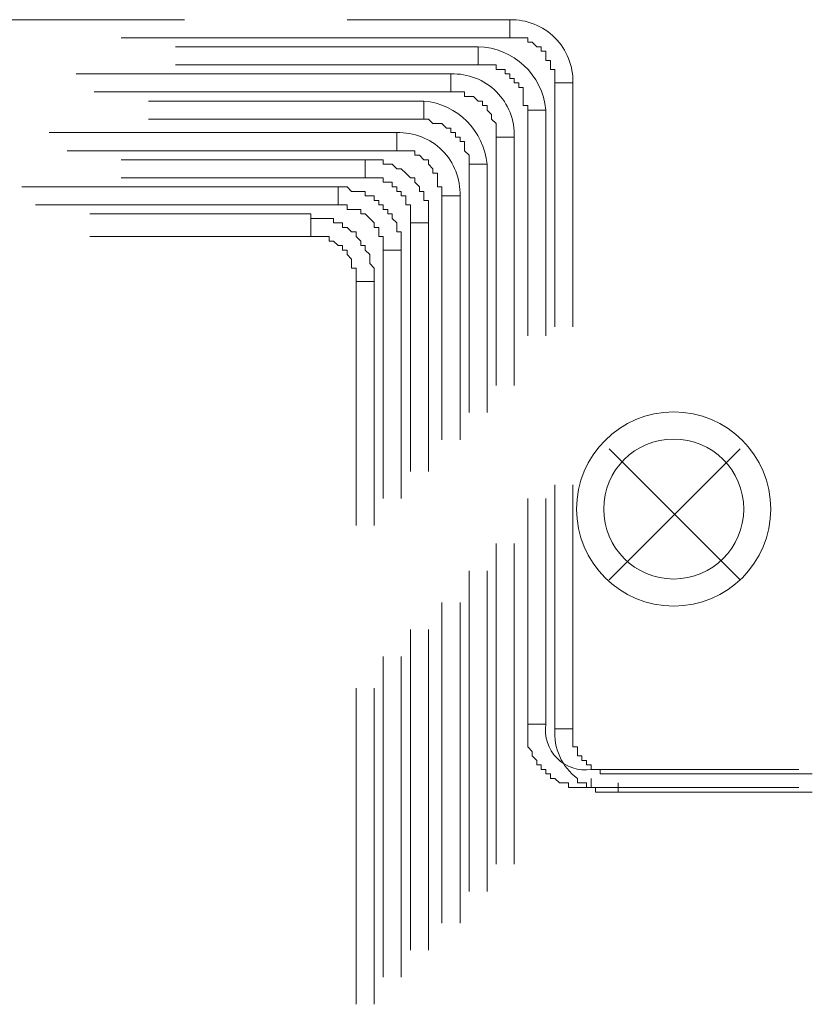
# Model space of a CAD drawing. Header units: millimetres. Extents: x 413 to 305578, y 115 to 38116.
# Tile 119 of 194: x 63409 to 64107, y 15706 to 16573. Entities that reach past the tile are written whole.
import ezdxf

# ---------------------------------------------------------------- set-up
doc = ezdxf.new("R2010")
doc.units = ezdxf.units.MM
doc.layers.add('PDF _PD-Lighting', color=7, linetype='Continuous', true_color=0xb80000)
doc.layers.add('PDF$_59-60$-$Floor$Plan$-$В_Этаж$01_Сводный$A-DETL-MBND', color=7, linetype='Continuous', true_color=0xdd3700)

msp = doc.modelspace()

# ---------------------------------------------------------------- linework, layer by layer
at = {"layer": 'PDF _PD-Lighting', "lineweight": 0}
for points in [[(64043.28, 16080.27), (63927.93, 16195.62)], [(64043.28, 16195.62), (63927.93, 16080.27)]]:
    msp.add_lwpolyline(points, dxfattribs=at)
for radius in [85.52, 61.65]:
    msp.add_circle((63984.86, 16142.58), radius, dxfattribs=at)
at = {"layer": 'PDF$_59-60$-$Floor$Plan$-$В_Этаж$01_Сводный$A-DETL-MBND', "color": 5, "lineweight": 0}
for points in [[(63554.05, 16573.48), (63271.65, 16573.48)], [(63498.37, 16557.57), (63840.43, 16557.57), (63840.43, 16573.48), (63697.24, 16573.48)], [(63474.5, 16509.84), (63788.72, 16509.84), (63788.72, 16525.75), (63458.59, 16525.75)], [(63896.11, 16303.01), (63896.11, 16517.79), (63880.2, 16517.79), (63880.2, 16303.01)], [(63450.64, 16458.13), (63740.99, 16458.13), (63740.99, 16474.04), (63434.73, 16474.04)], [(63844.41, 16251.3), (63844.41, 16470.06), (63828.5, 16470.06), (63828.5, 16251.3)], [(63422.8, 16410.4), (63689.29, 16410.4), (63689.29, 16426.31), (63410.86, 16426.31)], [(63796.68, 16203.57), (63796.68, 16418.36), (63780.77, 16418.36), (63780.77, 16203.57)], [(63744.97, 16151.87), (63744.97, 16370.63), (63729.06, 16370.63), (63729.06, 16151.87)], [(64106.92, 15909.24), (63935.89, 15909.24), (63931.91, 15909.24), (63927.93, 15909.24), (63923.96, 15909.24), (63919.98, 15909.24), (63919.98, 15913.22), (63916, 15913.22), (63912.02, 15913.22), (63912.02, 15917.2), (63908.05, 15917.2), (63908.05, 15921.18), (63904.07, 15921.18), (63904.07, 15925.15), (63900.09, 15925.15), (63900.09, 15929.13), (63900.09, 15933.11), (63896.11, 15933.11), (63896.11, 15937.09), (63896.11, 15941.06), (63896.11, 15945.04), (63896.11, 15949.02), (63896.11, 16163.8)], [(63828.5, 16112.09), (63828.5, 15829.69)], [(63844.41, 15829.69), (63844.41, 16112.09)], [(63780.77, 16060.39), (63780.77, 15777.99)], [(63796.68, 15777.99), (63796.68, 16060.39)], [(63729.06, 16012.66), (63729.06, 15730.26)], [(63744.97, 15730.26), (63744.97, 16012.66)]]:
    msp.add_lwpolyline(points, dxfattribs=at)
for points in [[(63840.43, 16573.48), (63840.43, 16557.57), (63844.41, 16557.57), (63848.38, 16557.57), (63852.36, 16557.57), (63856.34, 16557.57), (63856.34, 16553.59), (63860.32, 16553.59), (63864.29, 16549.61), (63868.27, 16549.61), (63868.27, 16545.64), (63872.25, 16545.64), (63872.25, 16541.66), (63872.25, 16537.68), (63876.23, 16537.68), (63876.23, 16533.7), (63876.23, 16529.73), (63880.2, 16529.73), (63880.2, 16525.75), (63880.2, 16521.77), (63880.2, 16517.79), (63896.11, 16517.79, 0.428571)], [(63788.72, 16525.75), (63788.72, 16509.84), (63792.7, 16509.84), (63796.68, 16509.84), (63800.65, 16509.84), (63800.65, 16505.86), (63804.63, 16505.86), (63808.61, 16505.86), (63812.59, 16501.88), (63816.56, 16501.88), (63816.56, 16497.91), (63820.54, 16497.91), (63820.54, 16493.93), (63824.52, 16489.95), (63824.52, 16485.97), (63828.5, 16482), (63828.5, 16478.02), (63828.5, 16474.04), (63828.5, 16470.06), (63844.41, 16470.06, 0.43607)], [(63740.99, 16474.04), (63740.99, 16458.13), (63744.97, 16458.13), (63748.95, 16458.13), (63752.93, 16458.13), (63756.9, 16458.13), (63756.9, 16454.15), (63760.88, 16454.15), (63764.86, 16450.18), (63768.84, 16450.18), (63768.84, 16446.2), (63772.81, 16442.22), (63772.81, 16438.24), (63776.79, 16438.24), (63776.79, 16434.27), (63776.79, 16430.29), (63776.79, 16426.31), (63780.77, 16426.31), (63780.77, 16422.33), (63780.77, 16418.36), (63796.68, 16418.36, 0.43607)]]:
    msp.add_lwpolyline(points, format="xyb", close=True, dxfattribs=at)
at = {"layer": 'PDF$_59-60$-$Floor$Plan$-$В_Этаж$01_Сводный$A-DETL-MBND', "color": 1, "lineweight": 0}
for points in [[(63546.1, 16533.7), (63812.59, 16533.7), (63812.59, 16549.61), (63546.1, 16549.61)], [(63522.23, 16485.97), (63764.86, 16485.97), (63764.86, 16501.88), (63522.23, 16501.88)], [(63872.25, 16295.06), (63872.25, 16493.93), (63856.34, 16493.93), (63856.34, 16295.06)], [(63498.37, 16434.27), (63713.15, 16434.27), (63713.15, 16450.18), (63498.37, 16450.18)], [(63820.54, 16227.44), (63820.54, 16446.2), (63804.63, 16446.2), (63804.63, 16227.44)], [(63470.53, 16382.56), (63665.42, 16382.56), (63665.42, 16402.45), (63470.53, 16402.45)], [(63768.84, 16175.73), (63768.84, 16394.49), (63752.93, 16394.49), (63752.93, 16175.73)], [(63721.11, 16128), (63721.11, 16342.79), (63705.2, 16342.79), (63705.2, 16128)], [(63856.34, 16151.87), (63856.34, 15953), (63872.25, 15953), (63872.25, 16151.87)], [(63804.63, 16088.23), (63804.63, 15805.83)], [(63820.54, 15805.83), (63820.54, 16088.23)], [(63752.93, 16036.52), (63752.93, 15754.12)], [(63768.84, 15754.12), (63768.84, 16036.52)], [(63705.2, 15984.81), (63705.2, 15706.39)], [(63721.11, 15706.39), (63721.11, 15984.81)]]:
    msp.add_lwpolyline(points, dxfattribs=at)
for points in [[(63812.59, 16549.61), (63812.59, 16533.7), (63816.56, 16533.7), (63820.54, 16533.7), (63824.52, 16533.7), (63828.5, 16533.7), (63828.5, 16529.73), (63832.47, 16529.73), (63836.45, 16529.73), (63836.45, 16525.75), (63840.43, 16525.75), (63840.43, 16521.77), (63844.41, 16521.77), (63844.41, 16517.79), (63848.38, 16517.79), (63848.38, 16513.82), (63852.36, 16513.82), (63852.36, 16509.84), (63852.36, 16505.86), (63852.36, 16501.88), (63852.36, 16497.91), (63856.34, 16497.91), (63856.34, 16493.93), (63872.25, 16493.93, 0.380199)], [(63764.86, 16501.88), (63764.86, 16485.97), (63768.84, 16485.97), (63772.81, 16482), (63776.79, 16482), (63780.77, 16482), (63784.74, 16478.02), (63788.72, 16478.02), (63788.72, 16474.04), (63792.7, 16474.04), (63792.7, 16470.06), (63796.68, 16470.06), (63796.68, 16466.09), (63800.65, 16466.09), (63800.65, 16462.11), (63800.65, 16458.13), (63804.63, 16454.15), (63804.63, 16450.18), (63804.63, 16446.2), (63820.54, 16446.2, 0.358765)]]:
    msp.add_lwpolyline(points, format="xyb", close=True, dxfattribs=at)
for points in [[(63768.84, 16394.49), (63768.84, 16398.47), (63768.84, 16402.45), (63768.84, 16406.42), (63768.84, 16410.4), (63768.84, 16414.38), (63764.86, 16414.38), (63764.86, 16418.36), (63764.86, 16422.33), (63760.88, 16422.33), (63760.88, 16426.31), (63756.9, 16430.29), (63756.9, 16434.27), (63752.93, 16434.27), (63748.95, 16438.24), (63744.97, 16442.22), (63740.99, 16442.22), (63737.02, 16446.2), (63733.04, 16446.2), (63729.06, 16446.2), (63729.06, 16450.18), (63725.08, 16450.18), (63721.11, 16450.18), (63717.13, 16450.18), (63713.15, 16450.18), (63713.15, 16434.27), (63717.13, 16434.27), (63721.11, 16434.27), (63725.08, 16434.27), (63729.06, 16434.27), (63729.06, 16430.29), (63733.04, 16430.29), (63737.02, 16430.29), (63737.02, 16426.31), (63740.99, 16426.31), (63740.99, 16422.33), (63744.97, 16422.33), (63744.97, 16418.36), (63748.95, 16418.36), (63748.95, 16414.38), (63748.95, 16410.4), (63752.93, 16410.4), (63752.93, 16406.42), (63752.93, 16402.45), (63752.93, 16398.47), (63752.93, 16394.49)], [(63721.11, 16342.79), (63721.11, 16346.76), (63721.11, 16350.74), (63721.11, 16354.72), (63717.13, 16358.7), (63717.13, 16362.67), (63717.13, 16366.65), (63713.15, 16370.63), (63713.15, 16374.61), (63709.17, 16374.61), (63709.17, 16378.58), (63705.2, 16382.56), (63705.2, 16386.54), (63701.22, 16386.54), (63697.24, 16390.51), (63693.26, 16390.51), (63693.26, 16394.49), (63689.29, 16394.49), (63685.31, 16394.49), (63685.31, 16398.47), (63681.33, 16398.47), (63677.35, 16398.47), (63673.38, 16398.47), (63669.4, 16398.47), (63665.42, 16398.47), (63665.42, 16402.45), (63665.42, 16382.56), (63669.4, 16382.56), (63673.38, 16382.56), (63677.35, 16382.56), (63681.33, 16382.56), (63681.33, 16378.58), (63685.31, 16378.58), (63689.29, 16374.61), (63693.26, 16374.61), (63693.26, 16370.63), (63697.24, 16370.63), (63697.24, 16366.65), (63701.22, 16362.67), (63701.22, 16358.7), (63701.22, 16354.72), (63705.2, 16354.72), (63705.2, 16350.74), (63705.2, 16346.76), (63705.2, 16342.79)]]:
    msp.add_lwpolyline(points, close=True, dxfattribs=at)
at = {"layer": 'PDF$_59-60$-$Floor$Plan$-$В_Этаж$01_Сводный$A-DETL-MBND', "color": 5, "lineweight": 0}
msp.add_lwpolyline([(63744.97, 16370.63), (63744.97, 16374.61), (63744.97, 16378.58), (63744.97, 16382.56), (63744.97, 16386.54), (63740.99, 16386.54), (63740.99, 16390.51), (63740.99, 16394.49), (63737.02, 16398.47), (63737.02, 16402.45), (63733.04, 16402.45), (63733.04, 16406.42), (63729.06, 16406.42), (63729.06, 16410.4), (63725.08, 16410.4), (63725.08, 16414.38), (63721.11, 16414.38), (63721.11, 16418.36), (63717.13, 16418.36), (63713.15, 16418.36), (63713.15, 16422.33), (63709.17, 16422.33), (63705.2, 16422.33), (63701.22, 16422.33), (63697.24, 16426.31), (63693.26, 16426.31), (63689.29, 16426.31), (63689.29, 16410.4), (63693.26, 16410.4), (63697.24, 16410.4), (63697.24, 16406.42), (63701.22, 16406.42), (63705.2, 16406.42), (63709.17, 16406.42), (63709.17, 16402.45), (63713.15, 16402.45), (63717.13, 16398.47), (63721.11, 16394.49), (63721.11, 16390.51), (63725.08, 16390.51), (63725.08, 16386.54), (63725.08, 16382.56), (63729.06, 16382.56), (63729.06, 16378.58), (63729.06, 16374.61), (63729.06, 16370.63)], close=True, dxfattribs=at)
msp.add_lwpolyline([(63880.2, 16163.8), (63880.2, 15949.02), (63896.11, 15949.02), (63880.2, 15949.02, 0.260457), (63900.09, 15905.27), (63900.09, 15901.29), (63904.07, 15901.29), (63908.05, 15901.29), (63908.05, 15897.31), (63912.02, 15897.31), (63916, 15897.31), (63916, 15893.33), (63919.98, 15893.33), (63923.96, 15893.33), (63927.93, 15893.33), (63931.91, 15893.33), (63935.89, 15893.33), (63935.89, 15901.29), (63935.89, 15893.33), (64106.92, 15893.33)], format="xyb", dxfattribs=at)
at = {"layer": 'PDF$_59-60$-$Floor$Plan$-$В_Этаж$01_Сводный$A-DETL-MBND', "color": 1, "lineweight": 0}
msp.add_lwpolyline([(64094.99, 15913.22), (63912.02, 15913.22, -0.504026), (63872.25, 15953), (63856.34, 15953), (63856.34, 15949.02), (63856.34, 15945.04), (63856.34, 15941.06), (63856.34, 15937.09), (63856.34, 15933.11), (63860.32, 15929.13), (63860.32, 15925.15), (63864.29, 15921.18), (63864.29, 15917.2), (63868.27, 15917.2), (63868.27, 15913.22), (63872.25, 15913.22), (63872.25, 15909.24), (63876.23, 15909.24), (63876.23, 15905.27), (63880.2, 15905.27), (63884.18, 15901.29), (63888.16, 15901.29), (63892.14, 15901.29), (63892.14, 15897.31), (63896.11, 15897.31), (63900.09, 15897.31), (63904.07, 15897.31), (63908.05, 15897.31), (63912.02, 15897.31), (63912.02, 15905.27), (63912.02, 15897.31), (64094.99, 15897.31)], format="xyb", dxfattribs=at)

doc.saveas('drawing.dxf')
